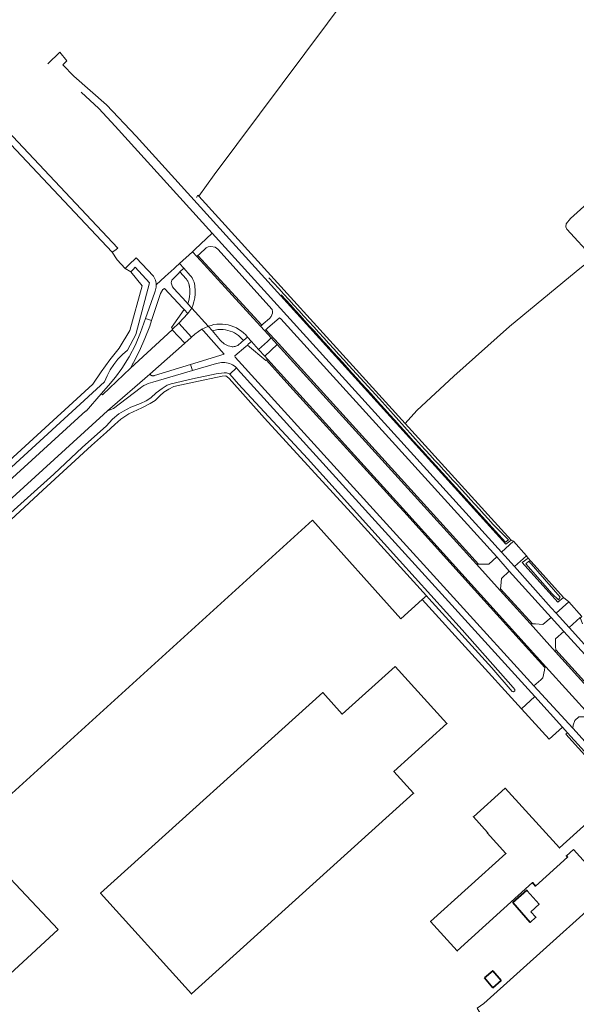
# Model space of a CAD drawing. Header units: metres. Extents: x 152737 to 157444, y 374779 to 378487.
# Tile 92 of 95: x 156304 to 156459, y 377648 to 377922. Entities that reach past the tile are written whole.
import ezdxf

# ---------------------------------------------------------------- set-up
doc = ezdxf.new("R2010")
doc.units = ezdxf.units.M
for name, color, linetype, lineweight in [('B-XX-OG-BEBOUWING-GV', 7, 'Continuous', 35), ('B-XX-OG-BEBOUWING_SCHUUR-GV', 7, 'Continuous', 35), ('B-XX-OG-TERREIN_CULTUURSCHEIDING-GV', 7, 'Continuous', 18), ('B-XX-OG-WATER_SLOOT-GV', 120, 'Continuous', 18), ('B-XX-OG-WEG-GV', 7, 'Continuous', 18), ('B-XX-VH-VERHARDING_ASFALT-GV', 252, 'Continuous', 18), ('B-XX-VH-VERHARDING_GRASBETONSTEEN-GV', 70, 'Continuous', 18), ('B-XX-VH-VERHARDING_SIERBESTRATING-GV', 252, 'Continuous', 18)]:
    doc.layers.add(name, color=color, linetype=linetype, lineweight=lineweight)

msp = doc.modelspace()

# ---------------------------------------------------------------- linework, layer by layer
at = {"layer": 'B-XX-OG-BEBOUWING-GV'}
for points in [[(156408.139, 377742.3), (156393.444, 377729.016), (156388.009, 377735.028), (156326.244, 377679.194), (156351.539, 377651.231), (156413.287, 377707.02), (156407.815, 377713.054), (156422.561, 377726.378)], [(156457.724, 377691.399), (156462.241, 377686.43), (156468.02, 377691.67), (156461.531, 377698.82), (156453.811, 377691.81), (156438.731, 377708.43), (156429.899, 377700.474), (156433.838, 377696.102), (156433.741, 377696.033), (156438.948, 377690.305), (156418.023, 377671.344), (156425.396, 377663.182), (156446.338, 377682.18), (156447.224, 377681.203), (156456.116, 377689.273), (156455.783, 377689.641)]]:
    msp.add_lwpolyline(points, close=True, dxfattribs=at)
at = {"layer": 'B-XX-OG-BEBOUWING_SCHUUR-GV'}
for points in [[(156445.869, 377674.062), (156448.171, 377676.173), (156444.862, 377679.927), (156444.763, 377680.04), (156440.866, 377676.603), (156445.714, 377671.107), (156447.289, 377672.54)], [(156432.996, 377655.711), (156435.339, 377652.964), (156437.594, 377654.987), (156435.3, 377657.676)]]:
    msp.add_lwpolyline(points, close=True, dxfattribs=at)
at = {"layer": 'B-XX-OG-TERREIN_CULTUURSCHEIDING-GV'}
for points in [[(156547.174, 378132.438), (156357.777, 377878.93), (156353.568, 377873.013), (156410.914, 377809.871), (156414.15, 377813.49), (156424.45, 377822.962), (156439.978, 377836.801), (156458.477, 377852.06), (156463.184, 377855.889), (156455.885, 377863.878), (156455.616, 377864.472), (156455.713, 377865.337), (156456.907, 377866.786), (156467.173, 377876.101)], [(156256.503, 377758.971), (156324.116, 377820.733), (156326.372, 377824.204), (156328.799, 377827.558), (156331.391, 377830.785), (156334.327, 377835.671), (156337.837, 377848.07), (156334.661, 377852.012), (156333.107, 377852.941), (156330.848, 377855.335), (156329.47, 377857.431), (156298.274, 377890.57)], [(156483.415, 377888.133), (156483.367, 377887.391), (156483.008, 377885.8), (156482.042, 377883.154), (156461.678, 377865.023), (156468.458, 377857.188), (156468.27, 377856.37), (156467.582, 377855.555), (156466.924, 377855.231), (156465.801, 377854.928), (156464.753, 377854.935), (156463.936, 377855.26), (156463.184, 377855.889), (156458.477, 377852.06), (156439.978, 377836.801), (156424.45, 377822.962), (156414.15, 377813.49), (156410.914, 377809.871), (156440.383, 377777.425), (156441.037, 377777.114), (156444.723, 377773.056)], [(156294.817, 377651.084), (156314.403, 377669.096), (156289.223, 377695.866), (156385.207, 377782.938), (156409.684, 377755.517), (156415.698, 377760.886), (156416.843, 377761.921), (156396.96, 377783.912), (156371.813, 377811.349), (156361.948, 377822.323), (156361.442, 377822.785), (156361.036, 377823.043), (156360.088, 377822.974), (156352.173, 377821.344), (156346.632, 377820.159), (156345.197, 377819.418), (156343.861, 377818.528), (156342.674, 377817.49), (156341.436, 377816.204), (156340.002, 377815.363), (156337.726, 377814.177), (156334.065, 377812.497), (156331.838, 377811.013), (156330.205, 377809.579), (156327.879, 377807.453), (156323.673, 377803.745), (156310.214, 377791.333), (156297.398, 377779.565)], [(156430.998, 377647.231), (156432.821, 377648.573), (156479.614, 377690.651), (156480.597, 377691.432), (156482.966, 377693.315), (156480.774, 377695.775), (156476.975, 377699.957), (156469.239, 377708.432), (156467.008, 377710.881), (156455.621, 377723.443), (156456.09, 377723.846), (156454.666, 377725.416), (156450.955, 377722.05), (156443.262, 377730.533), (156415.698, 377760.886), (156409.684, 377755.517), (156385.207, 377782.938), (156289.223, 377695.866), (156314.403, 377669.096), (156294.817, 377651.084)], [(156444.723, 377773.056), (156445.116, 377772.424), (156455, 377761.417), (156456.406, 377760.237), (156460.084, 377756.157)]]:
    msp.add_lwpolyline(points, dxfattribs=at)
for points in [[(156393.444, 377729.016), (156408.139, 377742.3), (156422.561, 377726.378), (156407.815, 377713.054), (156413.287, 377707.02), (156351.539, 377651.231), (156326.244, 377679.194), (156388.009, 377735.028)], [(156462.241, 377686.43), (156457.724, 377691.399), (156455.783, 377689.641), (156456.116, 377689.273), (156447.224, 377681.203), (156446.338, 377682.18), (156425.396, 377663.182), (156418.023, 377671.344), (156438.948, 377690.305), (156433.741, 377696.033), (156433.838, 377696.102), (156429.899, 377700.474), (156438.731, 377708.43), (156453.811, 377691.81), (156461.531, 377698.82), (156468.02, 377691.67)], [(156482.791, 377688.895), (156482.359, 377689.394), (156480.597, 377691.432), (156479.614, 377690.651), (156432.821, 377648.573), (156430.998, 377647.231), (156436.916, 377637.285), (156427.727, 377627.954), (156393.933, 377593.346), (156501.094, 377527.512), (156503.124, 377525.896), (156503.62, 377526.492), (156516.544, 377540.937), (156561.744, 377586.618), (156568.607, 377592.594), (156568.05, 377593.233), (156560.465, 377601.71), (156493.45, 377676.91), (156491.741, 377678.373), (156489.542, 377680.793), (156488.442, 377682.577)]]:
    msp.add_lwpolyline(points, close=True, dxfattribs=at)
at = {"layer": 'B-XX-OG-WATER_SLOOT-GV'}
for points in [[(156090.019, 377702.871), (156092.411, 377701.164), (156291.225, 377883.974), (156298.274, 377890.57), (156329.47, 377857.431), (156330.179, 377857.938), (156331.037, 377858.552), (156282.717, 377909.883), (156281.996, 377909.319), (156281.286, 377908.764), (156297.23, 377891.611), (156290.054, 377885.016), (156201.013, 377804.607)], [(156334.661, 377852.012), (156337.837, 377848.07), (156334.327, 377835.671), (156331.391, 377830.785), (156328.799, 377827.558), (156326.372, 377824.204), (156324.116, 377820.733), (156256.503, 377758.971), (156257.155, 377758.115), (156257.583, 377757.553), (156327.336, 377821.43), (156328.048, 377823.112), (156328.909, 377824.723), (156329.911, 377826.25), (156331.047, 377827.681), (156332.306, 377829.003), (156333.68, 377830.207), (156336.023, 377834.624), (156339.837, 377848.982), (156335.839, 377853.335), (156335.26, 377852.685)], [(156445.116, 377772.424), (156443.46, 377771.161), (156453.345, 377760.154), (156455, 377761.417)], [(156445.291, 377771.523), (156454.038, 377761.53), (156453.538, 377760.846), (156451.775, 377762.477), (156444.453, 377770.841)], [(156445.291, 377771.523), (156444.453, 377770.841), (156451.775, 377762.477), (156453.538, 377760.846), (156454.038, 377761.53)]]:
    msp.add_lwpolyline(points, close=True, dxfattribs=at)
for points in [[(156316.81, 377910.694), (156315.759, 377909.536), (156318.828, 377906.391), (156327.87, 377898.45), (156336.134, 377889.689), (156438.905, 377776.255), (156440.383, 377777.425), (156410.914, 377809.871), (156353.568, 377873.013), (156353.271, 377873.34), (156352.922, 377872.707)], [(156395.274, 377825.965), (156403.778, 377816.704), (156415.379, 377803.75)], [(156415.379, 377803.75), (156403.778, 377816.704), (156395.274, 377825.965)], [(156297.398, 377779.565), (156310.214, 377791.333), (156323.673, 377803.745), (156327.879, 377807.453), (156330.205, 377809.579), (156331.838, 377811.013), (156334.065, 377812.497), (156337.726, 377814.177), (156340.002, 377815.363), (156341.436, 377816.204), (156342.674, 377817.49), (156343.861, 377818.528), (156345.197, 377819.418), (156346.632, 377820.159), (156352.173, 377821.344), (156360.088, 377822.974), (156361.036, 377823.043), (156361.442, 377822.785), (156361.948, 377822.323), (156371.813, 377811.349), (156396.96, 377783.912), (156416.843, 377761.921), (156417.5, 377761.195), (156435.056, 377741.862), (156440.721, 377735.351), (156441.077, 377735.246), (156441.436, 377735.499), (156441.438, 377735.906), (156440.983, 377736.47), (156426.769, 377752.468), (156409.314, 377771.749), (156383.766, 377800.056), (156364.588, 377820.776), (156362.141, 377823.505), (156362.059, 377823.596), (156361.246, 377823.959), (156360.583, 377823.963), (156358.357, 377823.618), (156351.827, 377822.284), (156345.841, 377820.902), (156344.752, 377820.457), (156343.367, 377819.567), (156341.685, 377818.331), (156340.25, 377816.996), (156338.914, 377816.155), (156337.33, 377815.414), (156334.609, 377814.327), (156332.63, 377813.288), (156331.294, 377812.498), (156329.563, 377811.014), (156327.781, 377809.135), (156321.2, 377803.251), (156313.233, 377795.784), (156297.547, 377781.741)], [(156435.303, 377781.868), (156439.69, 377777.449), (156438.872, 377776.793), (156418.524, 377799.136)], [(156418.524, 377799.136), (156438.872, 377776.793), (156439.69, 377777.449), (156435.303, 377781.868)]]:
    msp.add_lwpolyline(points, dxfattribs=at)
at = {"layer": 'B-XX-OG-WATER_SLOOT-GV', "extrusion": (0, 0, -1)}
for centre, radius, start, end in [((-153821.626, 375501.794), 3467.771, 137.370464, 137.91591), ((-143530.811, 366184.365), 17349.238, 137.7668843, 137.9739323), ((-154610.347, 376140.22), 2454.684, 137.336129, 138.026892)]:
    msp.add_arc(centre, radius, start, end, dxfattribs=at)
at = {"layer": 'B-XX-OG-WATER_SLOOT-GV'}
for centre, radius, start, end in [((153821.626, 375501.794), 3467.771, 42.08409, 42.629536), ((143530.811, 366184.365), 17349.238, 42.0260677, 42.2331157), ((154610.347, 376140.22), 2454.684, 41.973108, 42.663871)]:
    msp.add_arc(centre, radius, start, end, dxfattribs=at)
at = {"layer": 'B-XX-OG-WEG-GV'}
for points in [[(156440.383, 377777.425), (156438.905, 377776.255), (156336.134, 377889.689), (156327.87, 377898.45), (156318.828, 377906.391), (156315.759, 377909.536), (156316.81, 377910.694), (156314.88, 377913.076), (156311.561, 377909.878)], [(156320.832, 377901.998), (156325.698, 377897.39), (156330.276, 377892.495), (156357.268, 377862.76), (156437.737, 377774.093), (156441.037, 377777.114), (156440.383, 377777.425)], [(156357.268, 377862.76), (156355.605, 377861.186), (156352.519, 377858.265), (156352.083, 377857.852), (156351.943, 377857.726), (156351.773, 377857.572), (156352.967, 377856.277), (156353.265, 377856.556), (156353.709, 377856.959), (156355.591, 377858.665), (156356.176, 377859), (156356.872, 377859.054), (156358.134, 377858.852), (156358.821, 377858.314), (156373.993, 377841.494)], [(156481.493, 377727.648), (156477.013, 377731.555), (156473.442, 377734.886), (156469.99, 377738.34), (156466.66, 377741.912), (156456.533, 377753.089), (156452.929, 377757.108), (156451.579, 377758.562), (156441.342, 377770.076), (156437.737, 377774.093), (156357.268, 377862.76)], [(156373.993, 377841.494), (156358.821, 377858.314), (156358.134, 377858.852), (156356.872, 377859.054), (156356.176, 377859), (156355.591, 377858.665), (156353.709, 377856.959)], [(156244.86, 377742.85), (156322.09, 377813.38), (156322.233, 377813.225), (156326.397, 377818.098), (156328.418, 377820.378), (156330.347, 377822.737), (156332.181, 377825.17), (156334.181, 377828.34), (156335.913, 377831.662), (156337.368, 377835.116), (156338.738, 377839.019), (156341.294, 377846.304), (156341.435, 377846.64), (156341.549, 377846.986), (156341.634, 377847.34), (156341.692, 377847.7), (156341.72, 377848.063), (156341.719, 377848.428), (156341.682, 377848.84), (156341.609, 377849.247), (156341.498, 377849.646), (156341.352, 377850.033), (156341.172, 377850.406), (156340.958, 377850.76), (156336.111, 377855.902), (156334.083, 377853.903), (156333.107, 377852.941), (156334.661, 377852.012), (156335.26, 377852.685), (156335.839, 377853.335), (156339.837, 377848.982), (156336.023, 377834.624), (156333.68, 377830.207), (156332.306, 377829.003), (156331.047, 377827.681), (156329.911, 377826.25), (156328.909, 377824.723), (156328.048, 377823.112), (156327.336, 377821.43), (156257.583, 377757.553)], [(156353.709, 377856.959), (156353.265, 377856.556), (156371.034, 377837.134), (156371.482, 377837.533), (156373.202, 377839.066), (156373.641, 377839.569)], [(156373.641, 377839.569), (156373.202, 377839.066), (156371.482, 377837.533), (156371.034, 377837.134), (156370.731, 377836.858), (156371.838, 377835.647), (156372.158, 377835.903), (156372.615, 377836.293), (156375.987, 377839.169), (156376.39, 377838.902), (156436.416, 377772.789), (156439.886, 377768.79), (156451.511, 377755.895), (156455.032, 377751.963), (156468.665, 377737.039)], [(156263.59, 377754.56), (156327.061, 377812.378), (156328.187, 377813.35), (156339.97, 377823.583), (156349.575, 377832.054), (156349.689, 377832.16), (156346.15, 377835.899), (156346.099, 377835.846), (156334.555, 377825.195), (156326.756, 377817.794), (156326.397, 377818.098), (156322.233, 377813.225), (156322.09, 377813.38), (156244.86, 377742.85)], [(156465.287, 377716.555), (156457.518, 377725.074), (156446.755, 377736.883), (156403.91, 377784), (156363.661, 377828.313), (156363.563, 377828.646), (156366.605, 377831.261), (156367.066, 377831.657), (156367.404, 377831.945), (156368.199, 377832.621), (156367.114, 377833.836), (156366.76, 377833.542), (156365.961, 377832.877), (156365.498, 377832.494), (156365.195, 377832.243), (156365.012, 377832.046), (156364.812, 377831.866), (156364.597, 377831.705), (156364.368, 377831.564), (156364.127, 377831.444), (156363.877, 377831.346), (156363.619, 377831.272), (156363.354, 377831.221), (156363.087, 377831.194), (156362.818, 377831.191), (156362.55, 377831.213), (156362.141, 377831.301), (156361.741, 377831.423), (156361.352, 377831.577), (156360.978, 377831.763), (156360.62, 377831.979), (156360.281, 377832.224), (156359.964, 377832.497), (156359.67, 377832.795), (156359.402, 377833.116), (156359.162, 377833.458), (156357.739, 377835.116), (156357.31, 377835.615), (156356.182, 377836.873), (156356.089, 377836.832), (156354.425, 377836.097), (156354.828, 377835.643), (156360.615, 377829.116), (156351.258, 377826.264), (156351.764, 377824.524), (156358.511, 377826.486), (156358.95, 377826.624), (156359.399, 377826.724), (156359.856, 377826.784), (156360.315, 377826.804), (156360.775, 377826.785), (156361.231, 377826.725), (156361.681, 377826.627), (156362.12, 377826.489), (156362.546, 377826.315), (156362.955, 377826.103), (156363.344, 377825.858), (156363.71, 377825.579), (156364.051, 377825.27), (156364.143, 377825.177), (156364.233, 377825.081), (156364.32, 377824.983), (156402.585, 377782.805), (156446.973, 377733.899), (156454.666, 377725.416), (156456.09, 377723.846), (156467.468, 377711.31)], [(156297.547, 377781.741), (156313.233, 377795.784), (156321.2, 377803.251), (156327.781, 377809.135), (156329.563, 377811.014), (156331.294, 377812.498), (156332.63, 377813.288), (156334.609, 377814.327), (156337.33, 377815.414), (156338.914, 377816.155), (156340.25, 377816.996), (156341.685, 377818.331), (156343.367, 377819.567), (156344.752, 377820.457), (156345.841, 377820.902), (156351.827, 377822.284), (156358.357, 377823.618), (156360.583, 377823.963), (156361.246, 377823.959), (156362.059, 377823.596), (156362.141, 377823.505), (156364.051, 377825.27), (156363.71, 377825.579), (156363.344, 377825.858), (156362.955, 377826.103), (156362.546, 377826.315), (156362.12, 377826.489), (156361.681, 377826.627), (156361.231, 377826.725), (156360.775, 377826.785), (156360.315, 377826.804), (156359.856, 377826.784), (156359.399, 377826.724), (156358.95, 377826.624), (156358.511, 377826.486), (156351.764, 377824.524), (156340.724, 377821.314), (156340.088, 377821.156), (156339.467, 377820.946), (156338.866, 377820.686), (156338.288, 377820.377), (156337.737, 377820.022), (156337.218, 377819.622), (156329.844, 377814.033), (156328.187, 377813.35), (156327.061, 377812.378), (156263.59, 377754.56)], [(156460.229, 377754.134), (156459.634, 377755.882), (156456.533, 377753.089), (156466.66, 377741.912), (156469.99, 377738.34), (156473.442, 377734.886), (156477.013, 377731.555), (156481.493, 377727.648)]]:
    msp.add_lwpolyline(points, dxfattribs=at)
for points in [[(156371.838, 377835.647), (156370.731, 377836.858), (156352.967, 377856.277), (156351.773, 377857.572), (156348.188, 377854.319), (156349.4, 377852.977), (156351.16, 377850.999), (156351.444, 377850.659), (156351.695, 377850.295), (156351.913, 377849.909), (156352.094, 377849.505), (156352.238, 377849.087), (156352.343, 377848.657), (156352.409, 377848.219), (156352.423, 377848.122), (156352.437, 377848.025), (156352.449, 377847.928), (156352.532, 377846.861), (156352.514, 377845.791), (156352.396, 377844.728), (156352.178, 377843.68), (156351.863, 377842.658), (156351.77, 377842.41), (156351.672, 377842.165), (156351.568, 377841.922), (156356.182, 377836.873), (156356.95, 377837.127), (156357.737, 377837.316), (156358.537, 377837.438), (156359.344, 377837.492), (156360.153, 377837.478), (156360.958, 377837.395), (156361.753, 377837.245), (156362.533, 377837.028), (156363.292, 377836.747), (156364.024, 377836.402), (156364.724, 377835.997), (156365.388, 377835.535), (156366.011, 377835.018), (156366.587, 377834.45), (156367.114, 377833.836), (156368.199, 377832.621), (156370.19, 377830.438), (156372.624, 377832.659), (156373.685, 377833.626)], [(156347.106, 377853.346), (156346.66, 377852.939), (156344.166, 377850.662), (156341.719, 377848.428), (156341.72, 377848.063), (156341.692, 377847.7), (156341.634, 377847.34), (156341.549, 377846.986), (156341.435, 377846.64), (156341.294, 377846.304), (156338.738, 377839.019), (156340.408, 377838.432), (156342.923, 377846.02), (156343.499, 377847.067), (156344.038, 377847.373), (156349.044, 377841.962), (156349.461, 377841.512), (156350.483, 377840.415), (156351.568, 377841.922), (156350.481, 377843.122), (156350.013, 377843.632), (156346.625, 377847.325), (156346.226, 377847.832), (156345.891, 377848.972), (156346.046, 377849.72), (156347.879, 377851.534), (156348.306, 377851.957), (156349.4, 377852.977), (156348.188, 377854.319)], [(156350.134, 377849.908), (156350.087, 377849.97), (156350.04, 377850.031), (156348.306, 377851.957), (156347.879, 377851.534), (156346.046, 377849.72), (156345.891, 377848.972), (156346.226, 377847.832), (156346.625, 377847.325), (156350.013, 377843.632), (156350.481, 377843.122), (156350.748, 377844.067), (156350.926, 377845.033), (156351.015, 377846.012), (156351.014, 377846.994), (156350.922, 377847.972), (156350.899, 377848.119), (156350.87, 377848.265), (156350.837, 377848.41), (156350.765, 377848.665), (156350.677, 377848.914), (156350.574, 377849.158), (156350.457, 377849.395), (156350.325, 377849.625), (156350.179, 377849.845)], [(156343.499, 377847.067), (156342.923, 377846.02), (156340.408, 377838.432), (156339.909, 377836.925), (156338.565, 377833.462), (156337.049, 377830.07), (156335.365, 377826.759), (156335.297, 377826.634), (156335.229, 377826.509), (156335.161, 377826.384), (156334.555, 377825.195), (156346.099, 377835.846), (156346.15, 377835.899), (156346.349, 377836.11), (156345.918, 377836.499), (156349.461, 377841.512), (156349.044, 377841.962), (156344.038, 377847.373)], [(156337.049, 377830.07), (156338.565, 377833.462), (156339.909, 377836.925), (156340.408, 377838.432), (156338.738, 377839.019), (156337.368, 377835.116), (156335.913, 377831.662), (156334.181, 377828.34), (156332.181, 377825.17), (156330.347, 377822.737), (156328.418, 377820.378), (156326.397, 377818.098), (156326.756, 377817.794), (156334.555, 377825.195), (156335.161, 377826.384), (156335.229, 377826.509), (156335.297, 377826.634), (156335.365, 377826.759)], [(156434.204, 377770.741), (156436.416, 377772.789), (156376.39, 377838.902), (156375.987, 377839.169), (156372.615, 377836.293), (156372.158, 377835.903), (156375.676, 377832.044), (156431.285, 377770.685), (156432.081, 377770.7)], [(156360.615, 377829.116), (156354.828, 377835.643), (156354.425, 377836.097), (156353.426, 377835.41), (156352.465, 377834.67), (156351.545, 377833.88), (156351.494, 377833.834), (156351.444, 377833.788), (156351.394, 377833.742), (156349.689, 377832.16), (156349.575, 377832.054), (156339.97, 377823.583), (156340.017, 377823.509), (156340.071, 377823.44), (156340.131, 377823.375), (156340.196, 377823.317), (156340.267, 377823.265), (156340.342, 377823.219), (156340.42, 377823.18), (156340.502, 377823.149), (156340.586, 377823.126), (156340.672, 377823.11), (156340.758, 377823.102), (156340.846, 377823.102), (156340.932, 377823.11), (156341.018, 377823.125), (156341.102, 377823.149), (156341.184, 377823.18), (156341.262, 377823.218), (156351.258, 377826.264)], [(156364.597, 377831.705), (156364.812, 377831.866), (156365.012, 377832.046), (156365.195, 377832.243), (156365.498, 377832.494), (156365.961, 377832.877), (156365.536, 377833.385), (156365.07, 377833.856), (156364.567, 377834.286), (156364.032, 377834.67), (156363.467, 377835.009), (156362.875, 377835.3), (156362.262, 377835.541), (156361.631, 377835.73), (156360.986, 377835.866), (156360.332, 377835.948), (156359.674, 377835.976), (156358.875, 377835.935), (156358.084, 377835.815), (156357.31, 377835.615), (156357.739, 377835.116), (156359.162, 377833.458), (156359.402, 377833.116), (156359.67, 377832.795), (156359.964, 377832.497), (156360.281, 377832.224), (156360.62, 377831.979), (156360.978, 377831.763), (156361.352, 377831.577), (156361.741, 377831.423), (156362.141, 377831.301), (156362.55, 377831.213), (156362.818, 377831.191), (156363.087, 377831.194), (156363.354, 377831.221), (156363.619, 377831.272), (156363.877, 377831.346), (156364.127, 377831.444), (156364.368, 377831.564)], [(156378.903, 377820.235), (156372.332, 377827.482), (156372.169, 377827.334), (156367.066, 377831.657), (156366.605, 377831.261), (156363.563, 377828.646), (156363.661, 377828.313), (156403.91, 377784), (156446.755, 377736.883), (156448.695, 377738.584), (156449.262, 377739.081), (156449.65, 377741.207), (156449.786, 377741.951), (156430.231, 377763.567), (156410.533, 377785.341), (156408.243, 377787.872), (156405.81, 377790.559)], [(156470.287, 377727.008), (156452.787, 377746.346), (156445.697, 377754.184), (156437.381, 377763.377), (156430.745, 377770.681), (156375.371, 377831.785), (156371.873, 377828.594), (156372.636, 377827.757), (156408.522, 377788.152), (156450.091, 377742.217), (156462.876, 377728.07), (156467.402, 377723.102), (156470.948, 377726.337)], [(156338.288, 377820.377), (156338.866, 377820.686), (156339.467, 377820.946), (156340.088, 377821.156), (156340.724, 377821.314), (156351.764, 377824.524), (156351.258, 377826.264), (156341.262, 377823.218), (156341.184, 377823.18), (156341.102, 377823.149), (156341.018, 377823.125), (156340.932, 377823.11), (156340.846, 377823.102), (156340.758, 377823.102), (156340.672, 377823.11), (156340.586, 377823.126), (156340.502, 377823.149), (156340.42, 377823.18), (156340.342, 377823.219), (156340.267, 377823.265), (156340.196, 377823.317), (156340.131, 377823.375), (156340.071, 377823.44), (156340.017, 377823.509), (156339.97, 377823.583), (156328.187, 377813.35), (156329.844, 377814.033), (156337.218, 377819.622), (156337.737, 377820.022)], [(156364.051, 377825.27), (156362.141, 377823.505), (156364.588, 377820.776), (156383.766, 377800.056), (156409.314, 377771.749), (156426.769, 377752.468), (156440.983, 377736.47), (156441.438, 377735.906), (156441.436, 377735.499), (156441.077, 377735.246), (156440.721, 377735.351), (156435.056, 377741.862), (156417.5, 377761.195), (156416.843, 377761.921), (156415.698, 377760.886), (156443.262, 377730.533), (156446.973, 377733.899), (156402.585, 377782.805), (156364.32, 377824.983), (156364.233, 377825.081), (156364.143, 377825.177)], [(156441.037, 377777.114), (156437.737, 377774.093), (156441.342, 377770.076), (156444.723, 377773.056)], [(156436.416, 377772.789), (156434.204, 377770.741), (156432.081, 377770.7), (156431.285, 377770.685), (156430.745, 377770.681), (156437.381, 377763.377), (156437.435, 377763.894), (156437.518, 377764.694), (156437.735, 377766.779), (156439.886, 377768.79)], [(156445.116, 377772.424), (156444.723, 377773.056), (156441.342, 377770.076), (156451.579, 377758.562), (156452.929, 377757.108), (156456.406, 377760.237), (156455, 377761.417), (156453.345, 377760.154), (156443.46, 377771.161)], [(156451.511, 377755.895), (156439.886, 377768.79), (156437.735, 377766.779), (156437.518, 377764.694), (156437.435, 377763.894), (156446.3, 377754.146), (156447.16, 377754.091), (156449.218, 377753.958)], [(156452.929, 377757.108), (156456.533, 377753.089), (156459.634, 377755.882), (156459.694, 377755.815), (156460.084, 377756.157), (156456.406, 377760.237)], [(156451.511, 377755.895), (156449.218, 377753.958), (156447.16, 377754.091), (156446.3, 377754.146), (156445.697, 377754.184), (156452.787, 377746.346), (156452.8, 377746.933), (156452.776, 377747.854), (156452.72, 377750.001), (156455.032, 377751.963)], [(156452.8, 377746.933), (156470.562, 377727.299), (156470.672, 377727.415), (156475.42, 377723.687), (156475.866, 377724.099), (156478.743, 377726.761), (156478.781, 377727.45), (156472.152, 377733.524), (156468.665, 377737.039), (156455.032, 377751.963), (156452.72, 377750.001), (156452.776, 377747.854)], [(156457.686, 377725.987), (156458.118, 377727.254), (156459.277, 377728.305), (156460.788, 377728.278), (156461.495, 377728.086), (156462.223, 377727.889), (156462.573, 377727.794), (156462.876, 377728.07), (156450.091, 377742.217), (156449.786, 377741.951), (156449.65, 377741.207), (156449.262, 377739.081), (156448.695, 377738.584), (156446.755, 377736.883), (156457.518, 377725.074)], [(156443.262, 377730.533), (156450.955, 377722.05), (156454.666, 377725.416), (156446.973, 377733.899)], [(156458.118, 377727.254), (156457.686, 377725.987), (156457.518, 377725.074), (156465.287, 377716.555), (156466.043, 377716.364), (156467.641, 377716.66), (156470.034, 377718.714), (156470.49, 377719.105), (156462.573, 377727.794), (156462.223, 377727.889), (156461.495, 377728.086), (156460.788, 377728.278), (156459.277, 377728.305)], [(156476.975, 377699.957), (156480.774, 377695.775), (156482.966, 377693.315), (156483.415, 377693.728), (156467.468, 377711.31), (156456.09, 377723.846), (156455.621, 377723.443), (156467.008, 377710.881), (156469.239, 377708.432)]]:
    msp.add_lwpolyline(points, close=True, dxfattribs=at)
msp.add_arc((156371.565, 377840.943), 2.489, 326.49334, 12.78174, dxfattribs=at)
at = {"layer": 'B-XX-OG-WEG-GV', "extrusion": (0, 0, -1)}
msp.add_arc((-156371.565, 377840.943), 2.489, 167.21826, 213.50666, dxfattribs=at)
at = {"layer": 'B-XX-VH-VERHARDING_ASFALT-GV'}
for points in [[(156350.483, 377840.415), (156347.976, 377837.759), (156351.545, 377833.88), (156352.465, 377834.67), (156353.426, 377835.41), (156354.425, 377836.097), (156356.089, 377836.832), (156356.182, 377836.873), (156351.568, 377841.922)], [(156351.545, 377833.88), (156347.976, 377837.759), (156347.856, 377837.632), (156346.349, 377836.11), (156346.15, 377835.899), (156349.689, 377832.16), (156351.394, 377833.742), (156351.444, 377833.788), (156351.494, 377833.834)], [(156375.371, 377831.785), (156373.685, 377833.626), (156372.624, 377832.659), (156370.19, 377830.438), (156371.873, 377828.594)]]:
    msp.add_lwpolyline(points, close=True, dxfattribs=at)
at = {"layer": 'B-XX-VH-VERHARDING_GRASBETONSTEEN-GV'}
for points in [[(156353.265, 377856.556), (156352.967, 377856.277), (156370.731, 377836.858), (156371.034, 377837.134)], [(156372.158, 377835.903), (156371.838, 377835.647), (156373.685, 377833.626), (156375.371, 377831.785), (156430.745, 377770.681), (156431.285, 377770.685), (156375.676, 377832.044)], [(156372.636, 377827.757), (156372.332, 377827.482), (156378.903, 377820.235), (156405.81, 377790.559), (156408.243, 377787.872), (156410.533, 377785.341), (156430.231, 377763.567), (156449.786, 377741.951), (156450.091, 377742.217), (156408.522, 377788.152)], [(156446.3, 377754.146), (156437.435, 377763.894), (156437.381, 377763.377), (156445.697, 377754.184)], [(156452.787, 377746.346), (156470.287, 377727.008), (156470.562, 377727.299), (156452.8, 377746.933)]]:
    msp.add_lwpolyline(points, close=True, dxfattribs=at)
at = {"layer": 'B-XX-VH-VERHARDING_SIERBESTRATING-GV'}
for points in [[(156350.087, 377849.97), (156350.134, 377849.908), (156350.179, 377849.845), (156350.325, 377849.625), (156350.457, 377849.395), (156350.574, 377849.158), (156350.677, 377848.914), (156350.765, 377848.665), (156350.837, 377848.41), (156350.87, 377848.265), (156350.899, 377848.119), (156350.922, 377847.972), (156351.014, 377846.994), (156351.015, 377846.012), (156350.926, 377845.033), (156350.748, 377844.067), (156350.481, 377843.122), (156351.568, 377841.922), (156351.672, 377842.165), (156351.77, 377842.41), (156351.863, 377842.658), (156352.178, 377843.68), (156352.396, 377844.728), (156352.514, 377845.791), (156352.532, 377846.861), (156352.449, 377847.928), (156352.437, 377848.025), (156352.423, 377848.122), (156352.409, 377848.219), (156352.343, 377848.657), (156352.238, 377849.087), (156352.094, 377849.505), (156351.913, 377849.909), (156351.695, 377850.295), (156351.444, 377850.659), (156351.16, 377850.999), (156349.4, 377852.977), (156348.306, 377851.957), (156350.04, 377850.031)], [(156345.918, 377836.499), (156346.349, 377836.11), (156347.856, 377837.632), (156347.976, 377837.759), (156350.483, 377840.415), (156349.461, 377841.512)], [(156362.533, 377837.028), (156361.753, 377837.245), (156360.958, 377837.395), (156360.153, 377837.478), (156359.344, 377837.492), (156358.537, 377837.438), (156357.737, 377837.316), (156356.95, 377837.127), (156356.182, 377836.873), (156357.31, 377835.615), (156358.084, 377835.815), (156358.875, 377835.935), (156359.674, 377835.976), (156360.332, 377835.948), (156360.986, 377835.866), (156361.631, 377835.73), (156362.262, 377835.541), (156362.875, 377835.3), (156363.467, 377835.009), (156364.032, 377834.67), (156364.567, 377834.286), (156365.07, 377833.856), (156365.536, 377833.385), (156365.961, 377832.877), (156366.76, 377833.542), (156367.114, 377833.836), (156366.587, 377834.45), (156366.011, 377835.018), (156365.388, 377835.535), (156364.724, 377835.997), (156364.024, 377836.402), (156363.292, 377836.747)], [(156372.332, 377827.482), (156372.636, 377827.757), (156371.873, 377828.594), (156370.19, 377830.438), (156368.199, 377832.621), (156367.404, 377831.945), (156367.066, 377831.657), (156372.169, 377827.334)]]:
    msp.add_lwpolyline(points, close=True, dxfattribs=at)

doc.saveas('drawing.dxf')
